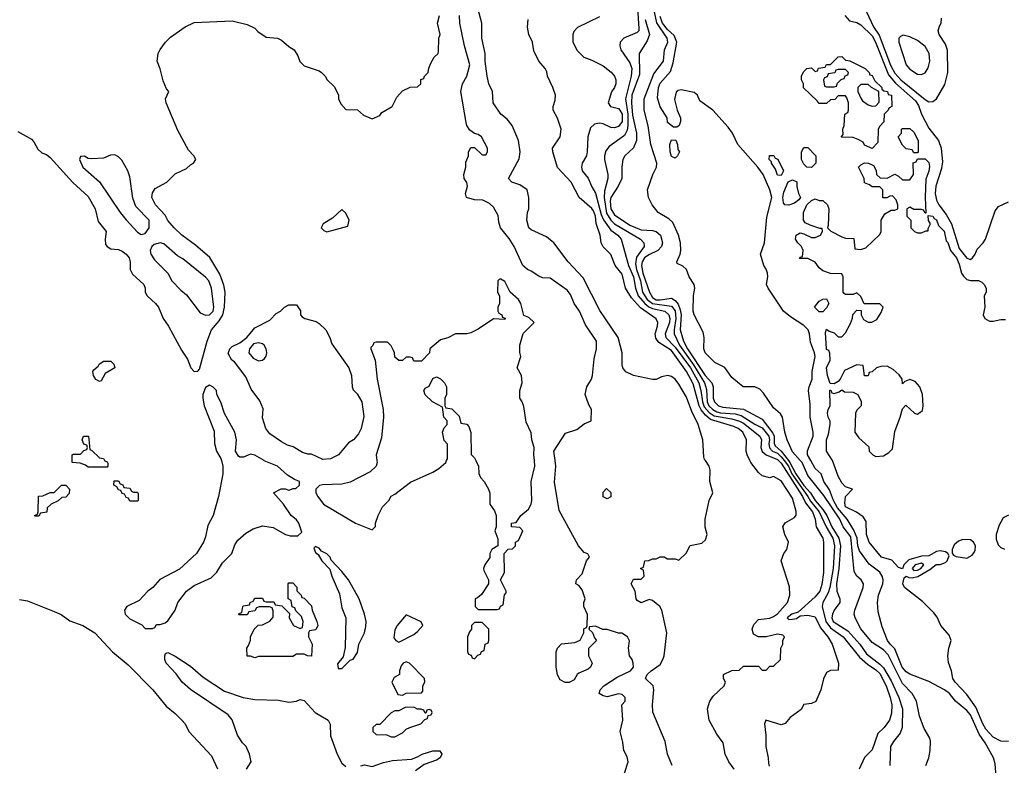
# Model space of a CAD drawing. Header units: inches. Extents: x 1793402 to 1900366, y 320852 to 470679.
# Tile 8 of 256: x 1843088 to 1848288, y 338391 to 342328. Entities that reach past the tile are written whole.
import ezdxf

# ---------------------------------------------------------------- set-up
doc = ezdxf.new("R2010")
doc.units = ezdxf.units.IN
doc.header["$MEASUREMENT"] = 0
doc.layers.add('B8343', color=7, linetype='Continuous')
doc.layers.add('B8344', color=7, linetype='Continuous')

msp = doc.modelspace()

# ---------------------------------------------------------------- linework, layer by layer
at = {"layer": 'B8343', "color": 4}
for points, elevation in [([(1843536.9, 340000), (1843538, 339998), (1843550, 339994), (1843554, 339986), (1843554, 339970), (1843550, 339966), (1843450, 339966), (1843436.4, 339976.4), (1843407.3, 339987.3), (1843366, 339990), (1843366, 340000)], 188), ([(1844153.4, 340000), (1844161, 339970), (1844161, 339930), (1844137.3, 339810), (1844110.7, 339710), (1844082.4, 339657.6), (1844070, 339598), (1844058.8, 339570), (1844022.8, 339510), (1843932.8, 339427.2), (1843828.1, 339371.9), (1843790.5, 339329.5), (1843764.7, 339310), (1843718.8, 339261.2), (1843654, 339230), (1843642, 339210), (1843644.7, 339190), (1843670, 339164.7), (1843732.7, 339132.7), (1843750, 339114), (1843790, 339114), (1843802, 339118), (1843810, 339134), (1843830, 339134), (1843856.4, 339143.6), (1843870, 339154), (1843908.9, 339211.1), (1843924, 339250), (1843968.7, 339310), (1844010, 339341), (1844098.6, 339381.4), (1844130, 339411.3), (1844160.1, 339459.9), (1844209.2, 339510), (1844223.9, 339556.1), (1844239.5, 339580.5), (1844283.2, 339616.8), (1844320.9, 339639.1), (1844370, 339654.8), (1844427.1, 339647.1), (1844492, 339610), (1844517.2, 339602.8), (1844556.4, 339603.6), (1844578, 339622), (1844562, 339670), (1844550, 339688), (1844522, 339710), (1844482, 339770), (1844428, 339830), (1844468.9, 339851.1), (1844490, 339851.3), (1844510, 339844.7), (1844532.7, 339852.7), (1844547.3, 339852.7), (1844566, 339870), (1844566, 339890), (1844540.2, 339900.2), (1844503.2, 339923.2), (1844449, 339970), (1844379.5, 339999.5), (1844378.7, 340000)], 192), ([(1844974.8, 340000), (1844976, 339990), (1844971, 339970), (1844939.1, 339940.9), (1844833.7, 339886.3), (1844790, 339876), (1844687.1, 339872.9), (1844671.1, 339868.9), (1844652, 339850), (1844652, 339830), (1844662, 339810), (1844692, 339770), (1844862, 339670), (1844950, 339634), (1844967.3, 339652.7), (1844968, 339670), (1844982, 339710), (1845004.7, 339755.3), (1845038, 339790), (1845050, 339812), (1845070, 339822), (1845152.9, 339887.1), (1845270, 339938.8), (1845302, 339958), (1845338, 339990), (1845343, 340000)], 192), ([(1845497, 340000), (1845512, 339970), (1845512.7, 339932.7), (1845522, 339910), (1845542, 339890), (1845564.7, 339850), (1845571.6, 339828.4), (1845572, 339770), (1845595.3, 339735.3), (1845604.7, 339710), (1845604.7, 339650), (1845598, 339630), (1845612.7, 339587.3), (1845614, 339550), (1845582, 339530), (1845572, 339510), (1845571.6, 339488.4), (1845544.7, 339450), (1845538, 339430), (1845539.6, 339419.6), (1845564.7, 339370), (1845564.7, 339350), (1845526.4, 339293.6), (1845505.4, 339274.6), (1845494, 339270), (1845494, 339230), (1845510, 339214), (1845610, 339214), (1845622, 339218), (1845628, 339232), (1845642, 339238), (1845648.4, 339291.6), (1845658, 339302), (1845658, 339310), (1845628, 339370), (1845648, 339410), (1845646, 339510), (1845667.3, 339532.7), (1845690, 339534), (1845706, 339550), (1845706, 339570), (1845722, 339578), (1845746, 339630), (1845730, 339646), (1845686, 339650), (1845686, 339670), (1845710, 339674), (1845735.3, 339710), (1845775.5, 339744.5), (1845789, 339770), (1845793.2, 339790), (1845789.2, 339890), (1845809.3, 339970.7), (1845806.5, 340000)], 192), ([(1846282, 338350), (1846302, 338410), (1846296.5, 338436.5), (1846279, 338470), (1846273.6, 338513.6), (1846259, 338570), (1846274, 338630), (1846268.7, 338710), (1846285.2, 338730), (1846285.2, 338750), (1846270, 338765.2), (1846250, 338769.3), (1846190, 338752.7), (1846170, 338757.2), (1846148, 338770), (1846154, 338790), (1846173.2, 338810), (1846243.3, 338856.7), (1846313.2, 338890), (1846329, 338910), (1846328.7, 338930), (1846322, 338950), (1846308.7, 338970), (1846304, 339010), (1846308.4, 339048.4), (1846298, 339070), (1846268.7, 339088.7), (1846251.3, 339088.7), (1846190, 339108), (1846168, 339108), (1846130, 339126), (1846098, 339122), (1846094, 339110), (1846112.7, 339092.7), (1846123.6, 339063.6), (1846134, 339050), (1846092.7, 339007.3), (1846092, 338970), (1846112, 338930), (1846102, 338910), (1846090, 338898), (1846042, 338878), (1846032, 338870), (1846016.9, 338843.1), (1845990, 338828), (1845968.4, 338828.4), (1845943.1, 338843.1), (1845928.9, 338868.9), (1845922, 338910), (1845922, 338990), (1845928, 339010), (1845950, 339032), (1846020.4, 339039.6), (1846048.4, 339051.6), (1846068, 339090), (1846068.4, 339111.6), (1846082, 339118), (1846086, 339130), (1846087.3, 339187.3), (1846068, 339230), (1846068, 339250), (1846075.3, 339270), (1846058, 339318), (1846040.4, 339340.4), (1846026, 339350), (1846028, 339370), (1846058, 339402), (1846082, 339470), (1846098, 339490), (1846088.4, 339508.4), (1846070, 339515.3), (1846039, 339550), (1845936.6, 339736.6), (1845912.9, 339887.1), (1845919.5, 339970), (1845915.8, 340000)], 188), ([(1846534, 338390), (1846509.5, 338450), (1846497.5, 338517.5), (1846432.1, 338672.1), (1846429.4, 338710), (1846437.2, 338790), (1846433.2, 338810), (1846393.2, 338850), (1846402.9, 338870), (1846422.9, 338890), (1846470, 338923.8), (1846485.1, 338950), (1846492.7, 338970), (1846505.2, 339090), (1846479, 339210), (1846468.7, 339230), (1846430, 339262), (1846412.7, 339267.3), (1846370, 339249), (1846350, 339262), (1846344, 339270), (1846338, 339310), (1846318, 339350), (1846330, 339374), (1846370, 339374), (1846386, 339390), (1846382, 339422), (1846366, 339430), (1846382, 339438), (1846390, 339471.3), (1846410, 339472), (1846430, 339482), (1846450, 339482), (1846470, 339492), (1846491.6, 339491.6), (1846510, 339482), (1846550, 339482), (1846570, 339474), (1846608.4, 339511.6), (1846628.9, 339551.1), (1846690, 339564.7), (1846710, 339582), (1846719, 339610), (1846709.1, 339649.1), (1846708.7, 339690), (1846728.7, 339790), (1846748, 339830), (1846733.2, 339890), (1846734.5, 339950), (1846729.3, 339970), (1846709.3, 340000)], 184), ([(1846862, 338370), (1846834, 338410), (1846814, 338450), (1846804, 338510), (1846770, 338555.3), (1846729.2, 338630), (1846721.2, 338690), (1846732.7, 338730), (1846750, 338756), (1846808.7, 338810), (1846815.3, 338830), (1846806, 338850), (1846806, 338870), (1846850, 338892), (1846887.3, 338892.7), (1846910, 338914), (1846990, 338914), (1847010, 338894), (1847030, 338894), (1847050, 338914), (1847070, 338914), (1847106, 338950), (1847108, 339010), (1847118, 339030), (1847118, 339050), (1847128, 339070), (1847119, 339079), (1847090, 339084), (1847030, 339069), (1846990, 339069.2), (1846963.3, 339083.3), (1846957, 339110), (1846964.7, 339135.3), (1846990, 339160.7), (1847050, 339168.4), (1847070, 339176.3), (1847090, 339190.7), (1847144, 339250), (1847155.3, 339290), (1847153.6, 339333.6), (1847109, 339470), (1847124, 339510), (1847139, 339530), (1847148.7, 339570), (1847129.3, 339609.3), (1847118, 339650), (1847130, 339672), (1847180.4, 339699.6), (1847188.4, 339711.6), (1847188.4, 339731.6), (1847170, 339802), (1847110, 339894), (1847070, 339915.3), (1847050, 339908.7), (1847010, 339919), (1846990, 339937.2), (1846950, 339989.2), (1846944.6, 340000)], 176), ([(1847095.5, 340000), (1847110, 339985.8), (1847222.2, 339810), (1847237.7, 339777.7), (1847275.1, 339730), (1847289.6, 339690.4), (1847295.1, 339650), (1847329.4, 339590), (1847334, 339570), (1847333, 339410), (1847325.1, 339345.1), (1847314, 339310), (1847290, 339281.1), (1847200.1, 339199.9), (1847165.2, 339190), (1847141.6, 339170), (1847150, 339161.6), (1847170, 339163), (1847190, 339166.6), (1847210, 339180.7), (1847250, 339184), (1847290, 339175.1), (1847316.8, 339116.8), (1847356.2, 339070), (1847379.5, 339030), (1847412.7, 338930), (1847410, 338894), (1847370, 338891.3), (1847350, 338882), (1847332.9, 338847.1), (1847319, 338790), (1847292.7, 338727.3), (1847270, 338718), (1847230, 338712), (1847214.6, 338685.4), (1847156.4, 338643.6), (1847130, 338612), (1847110, 338604.7), (1847028, 338630), (1847022, 338610), (1847029.6, 338550), (1847029.2, 338490), (1847041.2, 338430), (1847042, 338402), (1847046, 338386)], 172), ([(1847125, 340000), (1847148.2, 339970), (1847166.1, 339930), (1847251.4, 339811.4), (1847265.3, 339785.3), (1847311.3, 339730), (1847347.8, 339650), (1847383.1, 339590), (1847390.7, 339550), (1847383.5, 339430), (1847367.1, 339330), (1847358.6, 339301.4), (1847329.6, 339250), (1847327, 339230), (1847345, 339150), (1847370, 339117.6), (1847437.4, 339070), (1847522.7, 338962.7), (1847564.9, 338924.9), (1847610, 338895.4), (1847630, 338875.1), (1847665.1, 338810), (1847686, 338750), (1847694.7, 338710), (1847693.1, 338666.9), (1847682.7, 338630), (1847654, 338590), (1847620.7, 338559.3), (1847590, 338472), (1847550, 338432), (1847522, 338370)], 168), ([(1847148, 340000), (1847155.8, 339990), (1847187.3, 339930), (1847229.3, 339869.3), (1847264.5, 339830), (1847289.2, 339789.2), (1847330, 339742), (1847351.2, 339710), (1847378.1, 339650), (1847414.5, 339590), (1847422.9, 339550), (1847414.1, 339430), (1847401.7, 339350), (1847404.5, 339310), (1847419.7, 339270), (1847419.7, 339250), (1847389.8, 339210.2), (1847380.4, 339190), (1847377.2, 339170), (1847384.5, 339150), (1847461.1, 339101.1), (1847524.5, 339030), (1847559.6, 338979.6), (1847630, 338925.8), (1847650, 338905.3), (1847690, 338837.4), (1847730.6, 338750), (1847750.7, 338690), (1847748.2, 338590), (1847738.7, 338561.3), (1847702.7, 338517.3), (1847687.8, 338490), (1847683.5, 338390)], 164), ([(1847873.2, 338390), (1847889.3, 338430), (1847897.2, 338470), (1847898.6, 338518.6), (1847894.8, 338534.8), (1847864.9, 338584.9), (1847839.5, 338650), (1847823.6, 338730), (1847800.7, 338770), (1847750, 338823.5), (1847674, 338974), (1847650, 339001), (1847590, 339039.7), (1847530, 339111.6), (1847499.7, 339170), (1847495.6, 339190), (1847499.6, 339210), (1847543.6, 339330), (1847544.5, 339350), (1847532.7, 339370), (1847509.4, 339390), (1847495.3, 339415.3), (1847476.8, 339596.8), (1847437.8, 339650), (1847420.2, 339690), (1847335.1, 339815.1), (1847250, 339921.7), (1847219.8, 339990), (1847210.9, 340000)], 156), ([(1848246, 338330), (1848239.3, 338399.3), (1848231.8, 338430), (1848187.8, 338510), (1848156, 338556), (1848110, 338657), (1848090, 338680.7), (1848030, 338729.5), (1847998.4, 338770), (1847972.3, 338790), (1847890, 338833.6), (1847790, 338872), (1847770, 338884.5), (1847748.2, 338910), (1847710, 339006.6), (1847685.1, 339030), (1847671.8, 339050), (1847642.7, 339122.7), (1847621.2, 339201.2), (1847618, 339250), (1847623.7, 339290), (1847646, 339350), (1847647.6, 339370), (1847642.9, 339390), (1847631, 339411), (1847573.9, 339453.9), (1847523.3, 339523.3), (1847513.8, 339550), (1847510.6, 339590.6), (1847493.5, 339633.5), (1847458, 339690), (1847407.1, 339750), (1847385.8, 339790), (1847365.6, 339845.6), (1847335.6, 339890), (1847321.2, 339930), (1847290, 339959), (1847266.7, 340000)], 152), ([(1848310, 338517), (1848270, 338518.4), (1848230, 338540.5), (1848190, 338581.6), (1848174, 338610), (1848138.6, 338698.6), (1848090, 338765.1), (1848029.4, 338830), (1848016, 338850), (1848009.2, 338890), (1847993.6, 338933.6), (1847989.7, 338969.6), (1847994.7, 339010), (1848007.1, 339050), (1847997.7, 339077.7), (1847952.8, 339130), (1847933.2, 339173.2), (1847915.8, 339195.8), (1847855.5, 339255.5), (1847761.2, 339330), (1847752.3, 339350), (1847759.3, 339380.7), (1847769.4, 339390.6), (1847783.1, 339383.1), (1847801.8, 339381.8), (1847831.9, 339388.1), (1847895.1, 339424.9), (1847928.9, 339451.1), (1847950, 339451.1), (1847978.2, 339461.8), (1847986.3, 339470), (1847996.5, 339496.5), (1847989.5, 339510), (1847978, 339518), (1847950, 339523.1), (1847930, 339520.4), (1847890, 339496.9), (1847850, 339494.7), (1847784.2, 339475.8), (1847757.3, 339450), (1847750, 339428.7), (1847730, 339435.3), (1847693.6, 339473.6), (1847639, 339490), (1847575.3, 339570), (1847561.2, 339610), (1847558, 339678), (1847543.1, 339703.1), (1847507, 339727), (1847450, 339755.3), (1847445.4, 339774.6), (1847449.4, 339810.6), (1847486, 339850), (1847450, 339862), (1847430, 339882), (1847410, 339918), (1847381.2, 340000)], 148), ([(1848310, 339712), (1848281.3, 339698.7), (1848261.3, 339658.7), (1848246, 339610), (1848245.8, 339585.8), (1848256, 339556), (1848270, 339542), (1848290, 339532)], 148), ([(1843086.8, 339266.8), (1843130, 339258.8), (1843270, 339204), (1843307.5, 339187.5), (1843353.7, 339153.7), (1843422, 339130), (1843484.7, 339090), (1843578, 338990), (1843661.4, 338921.4), (1843791, 338790), (1843862.5, 338702.5), (1843910, 338664.7), (1843944.7, 338630), (1843962, 338610), (1843982, 338570), (1844101.4, 338441.4), (1844133, 338373)], 188), ([(1844286, 338370), (1844311.3, 338410), (1844301, 338450), (1844284.7, 338490), (1844264.7, 338510), (1844238, 338550), (1844210, 338632), (1844190, 338658), (1843990, 338791.3), (1843946, 338830), (1843914.4, 338874.4), (1843862, 338930), (1843854, 338950), (1843854, 338970), (1843858, 338982), (1843870, 338986), (1843910, 338968), (1843990, 338915.3), (1844056.5, 338856.5), (1844170, 338782), (1844268.9, 338748.9), (1844330, 338739), (1844454.8, 338734.8), (1844510, 338725.2), (1844550.7, 338729.3), (1844570, 338739), (1844590, 338734), (1844649, 338670), (1844718, 338630), (1844728.4, 338608.4), (1844730, 338546), (1844764, 338450), (1844790, 338402), (1844810, 338384)], 192), ([(1844890, 338389), (1844910, 338393.2), (1844950, 338385.2), (1845010, 338406), (1845056.4, 338416.4), (1845156.9, 338423.1), (1845190, 338435.3), (1845214, 338450), (1845270, 338468), (1845307.3, 338467.3), (1845318, 338450), (1845308, 338430), (1845290, 338418), (1845224, 338396), (1845178.6, 338361.4)], 192)]:
    msp.add_lwpolyline(points, dxfattribs=dict(at, elevation=elevation))
for points, elevation in [([(1843690, 339834), (1843710, 339834), (1843714, 339826), (1843714, 339790), (1843710, 339786), (1843670, 339786), (1843662, 339802), (1843650, 339806), (1843642, 339822), (1843630, 339826), (1843622, 339842), (1843610, 339846), (1843602, 339862), (1843586, 339870), (1843587.3, 339892.7), (1843610, 339894), (1843618, 339878), (1843632.7, 339872.7), (1843638, 339858), (1843670, 339854), (1843678, 339838)], 188), ([(1843170, 339706), (1843166, 339710), (1843182, 339718), (1843186, 339730), (1843187.3, 339812.7), (1843210, 339814), (1843248.9, 339831.1), (1843270, 339832), (1843309.1, 339870.9), (1843332, 339870), (1843351.3, 339850), (1843350, 339826), (1843332.7, 339807.3), (1843310, 339806), (1843291.6, 339788.4), (1843254, 339770), (1843234, 339750), (1843232, 339728), (1843198, 339722), (1843190, 339706)], 188), ([(1846190, 339798), (1846169.2, 339809.2), (1846170, 339834), (1846188, 339852), (1846210.9, 339830.9), (1846210, 339808)], 184), ([(1848070, 339583.5), (1848045.6, 339574.4), (1848024.1, 339555.9), (1848012.7, 339530), (1848012.1, 339512.1), (1848020.2, 339500.3), (1848033.5, 339493.5), (1848090, 339484.9), (1848119.1, 339500.9), (1848127.4, 339512.6), (1848134.7, 339525.3), (1848136.3, 339550), (1848124.7, 339570), (1848110, 339581.7)], 148), ([(1844650, 339546), (1844642, 339538), (1844650, 339514), (1844664.7, 339504.7), (1844684.7, 339470), (1844726, 339426), (1844736, 339390), (1844777.1, 339297.1), (1844790, 339222), (1844810.7, 339170), (1844807.3, 339012.7), (1844796, 338964), (1844766.4, 338926.4), (1844770, 338902), (1844790, 338902), (1844834, 338946), (1844850, 338952), (1844872.9, 338987.1), (1844879, 339030), (1844909.1, 339090.9), (1844916.5, 339123.5), (1844917.2, 339150), (1844909.3, 339190), (1844881.2, 339270), (1844825.2, 339370), (1844790, 339415.3), (1844734, 339474), (1844728, 339490), (1844710, 339508), (1844682, 339522), (1844670, 339538)], 192), ([(1847850, 339458), (1847817.1, 339450), (1847802.4, 339430), (1847810, 339420.3), (1847830, 339421.1), (1847847.8, 339430), (1847863.6, 339450)], 152), ([(1844630, 338968), (1844608.4, 338968.4), (1844590, 338978), (1844550, 338978), (1844530, 338966), (1844350, 338966), (1844330, 338958), (1844307.3, 338967.3), (1844290, 338968), (1844288, 339010), (1844296.4, 339023.6), (1844307.3, 339052.7), (1844308, 339070), (1844326, 339110), (1844348.4, 339131.6), (1844370, 339132), (1844408.4, 339151.6), (1844427.3, 339172.7), (1844427.3, 339207.3), (1844422, 339222), (1844407.3, 339227.3), (1844352.7, 339227.3), (1844338, 339222), (1844330, 339206), (1844298, 339202), (1844290, 339186), (1844246, 339186), (1844247.3, 339192.7), (1844262, 339198), (1844266, 339230), (1844270, 339234), (1844302, 339238), (1844306, 339250), (1844322, 339258), (1844330, 339274), (1844370, 339274), (1844378, 339258), (1844390, 339254), (1844430, 339254), (1844438, 339238), (1844472.7, 339232.7), (1844512.7, 339192.7), (1844512, 339170), (1844534, 339130), (1844570, 339114), (1844582, 339118), (1844586, 339150), (1844576.4, 339176.4), (1844547.3, 339207.3), (1844542, 339222), (1844527.3, 339227.3), (1844522, 339262), (1844506, 339270), (1844506, 339350), (1844510, 339354), (1844530, 339354), (1844551.6, 339331.6), (1844552.7, 339312.7), (1844574, 339290), (1844578, 339278), (1844590, 339274), (1844630, 339234), (1844632, 339210), (1844658, 339150), (1844662, 339130), (1844654, 339110), (1844650, 339106), (1844618, 339102), (1844614, 339090), (1844614, 339070), (1844632, 339030)], 188), ([(1845130, 339186), (1845082, 339130), (1845070, 339106), (1845064.7, 339064.7), (1845074, 339050), (1845090, 339042), (1845170, 339082), (1845190, 339098), (1845218, 339130), (1845208.4, 339148.4)], 192), ([(1845530, 339146), (1845490, 339146), (1845474, 339130), (1845474, 339110), (1845463.6, 339096.4), (1845454, 339070), (1845454, 338990), (1845458, 338978), (1845472.7, 338972.7), (1845478, 338958), (1845490, 338954), (1845507.3, 338972.7), (1845522, 338978), (1845527.3, 338992.7), (1845542, 338998), (1845546, 339030), (1845562, 339038), (1845566, 339050), (1845566, 339110)], 192), ([(1845130, 338938), (1845114, 338930), (1845103.6, 338916.4), (1845094, 338890), (1845094, 338870), (1845065.4, 338854.6), (1845054, 338830), (1845085.4, 338765.4), (1845110, 338762), (1845130, 338772), (1845210, 338774), (1845218, 338782), (1845218, 338810), (1845228, 338830), (1845226, 338850), (1845146, 338930)], 192), ([(1845170, 338698), (1845123.6, 338696.4), (1845090, 338678), (1845070, 338678), (1845050, 338668.7), (1844990, 338606), (1844970, 338606), (1844954, 338590), (1844954, 338570), (1844970, 338554), (1845027.3, 338552.7), (1845050, 338542), (1845070, 338542), (1845110, 338562), (1845130, 338582), (1845148.7, 338591.3), (1845206, 338610), (1845227.3, 338632.7), (1845242, 338638), (1845246, 338654), (1845262, 338658), (1845266, 338670), (1845262, 338682), (1845250, 338686), (1845238, 338682), (1845234, 338666), (1845230, 338666), (1845222, 338682), (1845207.3, 338687.3), (1845190, 338688)], 192)]:
    msp.add_lwpolyline(points, close=True, dxfattribs=dict(at, elevation=elevation))
at = {"layer": 'B8344', "color": 4}
for points, elevation in [([(1846709.3, 340000), (1846705.6, 340005.6), (1846700.5, 340020.5), (1846695.6, 340110), (1846672.1, 340190), (1846638.7, 340258.7), (1846610, 340335.6), (1846570, 340404.5), (1846550, 340429.5), (1846530, 340444.5), (1846510.7, 340449.3), (1846477.3, 340442.7), (1846450, 340429), (1846430, 340429), (1846330, 340449.2), (1846289.5, 340469.5), (1846274, 340490), (1846270, 340506), (1846269.6, 340570), (1846249.5, 340650), (1846152.5, 340792.5), (1846064.9, 340964.9), (1845985.2, 341050), (1845908.7, 341150), (1845870, 341181.2), (1845790, 341219.3), (1845777.2, 341230), (1845766, 341270), (1845769.2, 341310), (1845777.2, 341330), (1845777.2, 341390), (1845769, 341430), (1845730, 341456), (1845688, 341470), (1845669, 341490), (1845726.3, 341593.7), (1845732, 341630), (1845722.7, 341690), (1845689.2, 341770), (1845663.2, 341803.2), (1845629, 341830), (1845589.4, 341889.4), (1845585.2, 341950), (1845565.2, 341990), (1845557.2, 342030), (1845546.6, 342110), (1845546.6, 342150), (1845529.4, 342230), (1845529.5, 342310), (1845491.7, 342451.7)], 184), ([(1847210.9, 340000), (1847170, 340046), (1847141.7, 340110), (1847129.7, 340150.3), (1847116, 340230), (1847107, 340247), (1847070, 340279.3), (1847016.8, 340356.8), (1846996.8, 340376.8), (1846970, 340389.6), (1846909.7, 340389.7), (1846850, 340438.4), (1846811.9, 340491.9), (1846758.6, 340518.6), (1846708.4, 340570), (1846701, 340590), (1846703.9, 340650), (1846698.6, 340678.6), (1846650, 340769.5), (1846645.3, 340790), (1846647.3, 340872.8), (1846654, 340910), (1846649.6, 340930), (1846624.2, 340970), (1846610, 341009.3), (1846590, 341027), (1846560.2, 341040.2), (1846559, 341050), (1846577, 341090), (1846580.5, 341110), (1846577.7, 341150), (1846567.3, 341190), (1846537.3, 341257.3), (1846517, 341277), (1846459.3, 341310), (1846429, 341350), (1846409.2, 341389.2), (1846404, 341430), (1846432, 341510), (1846451.2, 341548.8), (1846453, 341570), (1846421.5, 341670), (1846407.8, 341767.8), (1846386.4, 341850), (1846386.2, 341910), (1846437.4, 342042.6), (1846488.7, 342110), (1846494, 342170), (1846511.1, 342210), (1846508.2, 342230), (1846452.5, 342312.5), (1846425.4, 342445.4)], 156), ([(1846351.1, 342390), (1846358, 342282), (1846357.2, 342270), (1846350, 342261), (1846278, 342230), (1846259, 342210), (1846257.2, 342190), (1846262.7, 342170), (1846310, 342101.2), (1846321.3, 342070), (1846318.3, 342030), (1846287.1, 341910), (1846300.2, 341830), (1846299.8, 341770), (1846295.6, 341744.4), (1846282.7, 341717.3), (1846200.5, 341659.5), (1846184.4, 341635.6), (1846177, 341610), (1846177, 341590), (1846193.6, 341510), (1846193.6, 341490), (1846177.4, 341422.6), (1846174.6, 341390), (1846187.1, 341307.1), (1846209.9, 341269.9), (1846230, 341250.9), (1846366.6, 341170), (1846384.5, 341150), (1846387, 341130), (1846346.5, 341073.5), (1846340.4, 341039.6), (1846345.4, 341010), (1846367, 340950), (1846377.3, 340890), (1846402.9, 340850), (1846429.5, 340829.5), (1846530, 340815.8), (1846550, 340791.2), (1846554.2, 340750), (1846544.4, 340690), (1846545.3, 340670), (1846572.1, 340610), (1846646.6, 340506.6), (1846704.5, 340410), (1846715, 340375), (1846719.5, 340310), (1846728.3, 340290), (1846749.1, 340269.1), (1846770, 340258), (1846790, 340252.7), (1846867.4, 340247.4), (1846898.6, 340238.6), (1846970, 340192.8), (1847010, 340172.9), (1847045.3, 340130), (1847049, 340110), (1847044.5, 340090), (1847047.4, 340067.4), (1847064, 340050), (1847090, 340038.6), (1847110, 340019.4), (1847125, 340000)], 168), ([(1847561, 342370), (1847597.4, 342290), (1847626.5, 342246.5), (1847687.8, 342087.8), (1847710, 342046), (1847742, 342010), (1847870, 341907.7), (1847890, 341894), (1847910, 341896), (1847930, 341911.3), (1847974.2, 341985.8), (1847989.5, 342050), (1847987.9, 342167.9), (1847978.3, 342198.3), (1847944.5, 342250), (1847939.3, 342270), (1847945.6, 342294.4), (1847955.3, 342310), (1847956.4, 342336.4)], 156), ([(1843078, 341738), (1843150, 341698), (1843163.5, 341683.5), (1843184, 341644), (1843206, 341626), (1843230, 341616), (1843250, 341601), (1843368.5, 341468.5), (1843450, 341394.8), (1843487.3, 341330), (1843503.5, 341263.5), (1843544.7, 341210), (1843538.8, 341170), (1843542, 341142), (1843550.6, 341130.6), (1843570, 341118.8), (1843610, 341114.8), (1843630, 341106), (1843650, 341091), (1843666, 341070), (1843670.8, 341050), (1843671, 341010), (1843684, 340984), (1843744.7, 340930), (1843751, 340910), (1843751, 340890), (1843761, 340870), (1843806, 340830), (1843821, 340810), (1843846, 340750), (1843874.8, 340710), (1843943.1, 340583.1), (1843975.2, 340535.2), (1843991.3, 340490), (1844010, 340471.3), (1844028.4, 340471.6), (1844037.2, 340482.8), (1844077.6, 340630), (1844102, 340690), (1844142, 340738), (1844160.5, 340770), (1844169.7, 340810), (1844174, 340890), (1844166.3, 340926.3), (1844144.7, 340984.7), (1844092, 341072), (1844017.2, 341137.2), (1843944, 341190), (1843904, 341230), (1843870, 341268.7), (1843856, 341296), (1843805.2, 341350), (1843785.2, 341390), (1843790, 341414), (1843803.1, 341436.9), (1843866, 341470), (1843910, 341514), (1843970, 341542), (1843990, 341562), (1844006, 341570), (1844018, 341590), (1844008, 341610), (1843980.2, 341640.2), (1843924.1, 341744.1), (1843862, 341890), (1843858, 341910), (1843875.3, 341950), (1843864, 341964), (1843845.2, 342005.2), (1843829.3, 342069.3), (1843814, 342110), (1843819, 342150), (1843829.4, 342170.6), (1843859, 342210), (1843884.8, 342235.2), (1843962, 342290), (1844010, 342314), (1844210, 342322.8), (1844290, 342302.8), (1844330, 342282.8), (1844345.3, 342265.3), (1844390, 342236.3), (1844450, 342231), (1844470, 342221), (1844510, 342186), (1844538, 342170), (1844558, 342138), (1844567.9, 342107.9), (1844590, 342084.7), (1844670, 342058), (1844682, 342050), (1844702, 342030), (1844711.6, 342011.6), (1844750, 341974), (1844772, 341930), (1844772, 341910), (1844783.6, 341883.6), (1844810, 341854), (1844871.6, 341851.6), (1844903.6, 341823.6), (1844950, 341804.7), (1844990, 341822), (1845001.2, 341838.8), (1845055.3, 341870), (1845080.2, 341919.8), (1845110, 341952), (1845150, 341972), (1845190, 341974), (1845206, 341990), (1845207.3, 342012.7), (1845222, 342018), (1845226, 342030), (1845246, 342050), (1845248.4, 342071.6), (1845260.4, 342099.6), (1845278, 342130), (1845298, 342150), (1845300.4, 342159.6), (1845302, 342230), (1845308, 342250), (1845295.3, 342310), (1845305.2, 342350)], 192), ([(1845915.8, 340000), (1845909.5, 340050), (1845970, 340144.7), (1846030, 340164.7), (1846070, 340194), (1846106, 340210), (1846108, 340270), (1846094.6, 340294.6), (1846075.3, 340350), (1846084, 340390), (1846108.7, 340430), (1846114, 340450), (1846122, 340538), (1846134, 340590), (1846134, 340630), (1846076.6, 340716.6), (1846044.5, 340790), (1846017, 340830), (1845997, 340877), (1845980.1, 340900.1), (1845890, 340962.7), (1845850, 340966), (1845830, 340973.2), (1845790, 341001.2), (1845769.6, 341009.6), (1845745.2, 341030), (1845699.3, 341130), (1845673.1, 341173.1), (1845628, 341230), (1845619, 341259), (1845614.8, 341294.8), (1845590, 341339), (1845570, 341357.2), (1845534.8, 341374.8), (1845490, 341377.2), (1845448, 341390), (1845442, 341410), (1845453.2, 341450), (1845449.1, 341469.1), (1845435.3, 341490), (1845434, 341510), (1845444, 341550), (1845444.7, 341575.3), (1845458, 341610), (1845458, 341630), (1845470, 341654), (1845490, 341654), (1845530, 341614), (1845550, 341614), (1845558, 341630), (1845558, 341650), (1845528, 341710), (1845510, 341722), (1845490, 341728), (1845465.6, 341745.6), (1845449.3, 341769.3), (1845445.6, 341785.6), (1845417.2, 341950), (1845426, 341990), (1845449.3, 342030), (1845466, 342090), (1845437, 342190), (1845412.3, 342310), (1845411.8, 342350)], 188), ([(1846944.6, 340000), (1846929.5, 340030), (1846924.5, 340050), (1846927.3, 340110), (1846907.6, 340150), (1846882, 340170), (1846860, 340180), (1846737, 340217), (1846710, 340239.8), (1846687.7, 340267.7), (1846676.7, 340290), (1846645.1, 340405.1), (1846610, 340471.1), (1846530, 340580.8), (1846464.1, 340624.1), (1846447, 340647), (1846444.4, 340670), (1846456.9, 340710), (1846458.4, 340730), (1846450, 340749), (1846366, 340806), (1846320, 340860), (1846287.6, 340910), (1846270, 340984), (1846232.3, 341030), (1846210, 341089), (1846170, 341129.2), (1846159.3, 341150), (1846154.5, 341190), (1846132.1, 341252.1), (1846128.6, 341290), (1846118.4, 341318.4), (1846110, 341331.2), (1846042.7, 341390), (1846001.2, 341470), (1845927.7, 341547.7), (1845903.7, 341630), (1845902, 341650), (1845942.9, 341710), (1845947.6, 341750), (1845927.9, 341807.9), (1845906, 341850), (1845905.2, 341870), (1845916, 341904), (1845917.2, 341930), (1845904, 341970), (1845875.3, 342030), (1845872.9, 342052.9), (1845864, 342070), (1845829.2, 342110), (1845803.2, 342163.2), (1845797.2, 342210), (1845777.2, 342250), (1845769.4, 342289.4), (1845773.2, 342330)], 176), ([(1846150, 342342.8), (1846033.6, 342286.4), (1846014.6, 342265.4), (1846008.7, 342250), (1846008.9, 342211.1), (1846030, 342168), (1846068, 342130), (1846110, 342115.3), (1846170, 342085.2), (1846211.7, 342051.7), (1846229.2, 342030), (1846236, 342010), (1846236, 341990), (1846229.3, 341970), (1846213.3, 341946.7), (1846196, 341890), (1846208.7, 341870), (1846250, 341858.7), (1846257.4, 341850), (1846270, 341828.7), (1846270, 341791.3), (1846250, 341764.6), (1846230, 341757), (1846210, 341759.3), (1846170, 341778.8), (1846150, 341782.8), (1846123.7, 341776.3), (1846103.2, 341756.8), (1846089.2, 341710), (1846086, 341630), (1846080.9, 341610), (1846059.5, 341570), (1846055.1, 341550), (1846059.5, 341530), (1846091.2, 341491.2), (1846110, 341445.2), (1846130, 341412.7), (1846158.9, 341298.9), (1846171, 341271), (1846210, 341217.4), (1846247, 341190), (1846265.6, 341170), (1846303.1, 341030), (1846330.6, 340970), (1846340.3, 340910), (1846355, 340870), (1846389.4, 340829.4), (1846410, 340812.2), (1846430, 340803.7), (1846496.2, 340790), (1846516, 340770), (1846522, 340750), (1846519.8, 340730), (1846496.4, 340670), (1846501.1, 340650), (1846550, 340598.8), (1846630.5, 340490), (1846674.3, 340410), (1846685.8, 340370), (1846694, 340310), (1846703.8, 340283.8), (1846730, 340253.7), (1846756.7, 340236.7), (1846850, 340221), (1846890, 340208.9), (1846910, 340198), (1846996.9, 340130), (1847006, 340110), (1847003, 340070), (1847008.7, 340048.7), (1847030.6, 340030.6), (1847090, 340005.3), (1847095.5, 340000)], 172), ([(1846391.9, 342330), (1846413.6, 342250), (1846402.5, 342217.5), (1846360.5, 342150), (1846361, 342038.9), (1846321.5, 341930), (1846318.8, 341890), (1846325, 341825), (1846345.8, 341730), (1846345.6, 341690), (1846330, 341652.4), (1846284.5, 341610), (1846273.6, 341590), (1846267.9, 341552.1), (1846268, 341490), (1846249.7, 341450), (1846209.9, 341390.1), (1846206, 341370), (1846210.7, 341330), (1846230, 341298), (1846310, 341243.1), (1846370, 341219.3), (1846430, 341215.6), (1846449.2, 341210), (1846472.4, 341190), (1846483.9, 341150), (1846477.6, 341130), (1846458.9, 341110), (1846410, 341086), (1846387.7, 341070), (1846375.5, 341050), (1846371.6, 341030), (1846379.9, 340990), (1846414, 340890), (1846430, 340861), (1846449.4, 340849.4), (1846470, 340848.5), (1846530, 340857.7), (1846550, 340845.7), (1846565.6, 340825.6), (1846576.8, 340796.8), (1846580.9, 340770), (1846576.5, 340690), (1846594.4, 340630), (1846615.3, 340590), (1846709, 340450), (1846744.4, 340410), (1846749.8, 340389.8), (1846749.8, 340330), (1846756.9, 340310), (1846778.4, 340290), (1846802, 340282), (1846911.4, 340271.4), (1847010, 340219.7), (1847065.8, 340145.8), (1847073, 340130), (1847073.6, 340090), (1847078.6, 340078.6), (1847110, 340049.1), (1847148, 340000)], 164), ([(1847266.7, 340000), (1847249.6, 340030), (1847248.2, 340051.8), (1847278, 340130), (1847278, 340150), (1847262.7, 340230), (1847262.5, 340297.5), (1847254, 340370), (1847257, 340390), (1847273, 340430), (1847272.8, 340470), (1847289.7, 340550), (1847286.3, 340570), (1847264.7, 340624.7), (1847259.6, 340670), (1847251.5, 340690), (1847230, 340714), (1847159.8, 340759.8), (1847122.9, 340790), (1847041.2, 340910), (1847032.3, 340930), (1847039.7, 340970), (1847036.9, 340990), (1847030.9, 341010.9), (1847018.4, 341030), (1847000.9, 341090), (1847022.4, 341150), (1847034.5, 341285.5), (1847060.5, 341390), (1847050, 341429.2), (1847014, 341510), (1846986.9, 341550), (1846880.5, 341670), (1846853.3, 341730), (1846830, 341760.9), (1846749.3, 341850), (1846679.7, 341899.7), (1846667.6, 341930), (1846650, 341944.7), (1846582, 341958), (1846564.9, 341955.1), (1846554.8, 341945.2), (1846546.4, 341906.4), (1846561, 341850), (1846578, 341810), (1846578, 341790), (1846571.1, 341768.9), (1846559.6, 341760.4), (1846540.4, 341760.4), (1846510, 341786), (1846508, 341810), (1846470, 341868), (1846456.5, 341916.5), (1846461.6, 341970), (1846470, 341994), (1846525.6, 342054.4), (1846540.2, 342099.8), (1846559.3, 342210), (1846544.7, 342244.7), (1846510, 342275.8), (1846482.9, 342310), (1846470, 342346)], 152), ([(1847445.3, 342350), (1847470, 342323.1), (1847510, 342313.4), (1847530, 342301.7), (1847590, 342243.6), (1847608.2, 342210), (1847676.5, 342036.5), (1847713.1, 341993.1), (1847819.6, 341899.6), (1847834.4, 341874.4), (1847850.2, 341830), (1847890, 341756.4), (1847940.3, 341690), (1847954.3, 341650), (1847962.5, 341577.5), (1847957.1, 341542.9), (1847927.1, 341450), (1847923.9, 341410), (1847930, 341376), (1847941.7, 341350), (1847980.5, 341300.5), (1848008.9, 341250), (1848050, 341119.3), (1848090, 341068.7), (1848110, 341062), (1848120.7, 341070), (1848134.7, 341090), (1848144.2, 341115.8), (1848177, 341150), (1848189.4, 341170), (1848240.7, 341319.3), (1848258, 341342), (1848310, 341367.3)], 152), ([(1847381.2, 340000), (1847380.9, 340000.9), (1847349.2, 340050), (1847349.3, 340109.3), (1847360.4, 340139.6), (1847368.7, 340190), (1847368.4, 340208.4), (1847358, 340230), (1847355.3, 340250), (1847358, 340270), (1847368, 340290), (1847367.3, 340372.7), (1847372.7, 340372.7), (1847378, 340358), (1847390, 340354), (1847416.4, 340363.6), (1847430, 340374), (1847443.6, 340363.6), (1847490, 340362), (1847514, 340350), (1847531.6, 340311.6), (1847532, 340290), (1847510, 340266), (1847502, 340250), (1847498, 340150), (1847519.6, 340119.6), (1847572.7, 340072.7), (1847574, 340050), (1847594, 340030), (1847610, 340022), (1847650, 340024.7), (1847678, 340042), (1847698, 340062), (1847710, 340154), (1847739, 340230), (1847750, 340274), (1847768, 340292), (1847814, 340250), (1847830, 340246), (1847856, 340264), (1847859, 340290), (1847855.3, 340350), (1847842, 340390), (1847817.2, 340417.2), (1847790, 340428), (1847762, 340418), (1847750, 340406), (1847748.7, 340430), (1847733.2, 340453.2), (1847702, 340482), (1847670, 340498), (1847636.4, 340496.4), (1847614, 340490), (1847590, 340468), (1847574, 340466), (1847570, 340448), (1847550, 340448), (1847542, 340502), (1847510, 340506), (1847444.7, 340475.3), (1847422, 340430), (1847410, 340418), (1847390, 340406), (1847368, 340408), (1847355.3, 340450), (1847349.3, 340490), (1847368, 340530), (1847367.3, 340567.3), (1847362, 340582), (1847350, 340586), (1847349.3, 340590.7), (1847344, 340676), (1847350, 340694), (1847363.6, 340683.6), (1847390, 340674), (1847410, 340654), (1847430, 340654), (1847450, 340674), (1847476.4, 340723.6), (1847487.3, 340752.7), (1847488.4, 340771.6), (1847510, 340794), (1847532, 340792), (1847532, 340770), (1847545.4, 340745.4), (1847570, 340731.3), (1847588.4, 340731.6), (1847614.6, 340745.4), (1847638, 340782), (1847648, 340810), (1847630, 340828), (1847547.3, 340827.3), (1847530, 340866), (1847510, 340886), (1847490, 340878), (1847450, 340878), (1847442, 340882), (1847438, 340890), (1847438, 340970), (1847430, 340986), (1847370, 340988.7), (1847330, 341002), (1847310, 341018), (1847290, 341048), (1847250, 341068), (1847207.3, 341067.3), (1847210, 341074), (1847222, 341078), (1847226, 341110), (1847218, 341130), (1847198, 341150), (1847186, 341170), (1847188.9, 341191.1), (1847210, 341202), (1847230, 341198), (1847270, 341178), (1847290, 341178), (1847318, 341190), (1847328, 341210), (1847326, 341226), (1847314, 341226), (1847263.1, 341243.1), (1847236.4, 341256.4), (1847228, 341270), (1847228, 341310), (1847246, 341350), (1847270, 341374), (1847290, 341382), (1847310, 341374), (1847330, 341374), (1847354, 341350), (1847362, 341330), (1847358, 341242), (1847354, 341230), (1847371.3, 341211.3), (1847430, 341182), (1847450, 341174), (1847492.7, 341172.7), (1847498, 341118), (1847530, 341114), (1847556.4, 341123.6), (1847630, 341194), (1847638, 341210), (1847638, 341270), (1847656.4, 341303.6), (1847690, 341322), (1847710, 341322), (1847726, 341330), (1847726, 341350), (1847716.4, 341376.4), (1847698, 341398), (1847683.6, 341396.4), (1847667.3, 341387.3), (1847647.3, 341387.3), (1847646, 341430), (1847630, 341446), (1847590, 341446), (1847576.4, 341456.4), (1847550, 341466), (1847548, 341490), (1847518, 341550), (1847530, 341562), (1847550, 341572), (1847571.1, 341571.1), (1847598, 341558), (1847611.6, 341531.6), (1847614, 341510), (1847632.7, 341492.7), (1847670, 341492), (1847710, 341512), (1847730, 341502), (1847750, 341482), (1847790, 341482), (1847808, 341510), (1847807.3, 341572.7), (1847822, 341578), (1847830, 341594), (1847870, 341594), (1847890, 341574), (1847894, 341554), (1847890, 341528), (1847873.7, 341486.3), (1847870.4, 341390.4), (1847874, 341306), (1847870, 341306), (1847862, 341322), (1847850, 341326), (1847810, 341326), (1847790, 341338), (1847774, 341330), (1847774, 341290), (1847794, 341270), (1847794, 341230), (1847814, 341210), (1847830, 341202), (1847850, 341202), (1847874, 341214), (1847886, 341214), (1847886, 341226), (1847898, 341250), (1847888.4, 341268.4), (1847886, 341294), (1847910, 341291.3), (1847918, 341278), (1847930, 341271.3), (1847940.7, 341240.7), (1847970, 341210.8), (1847981.1, 341161.1), (1847990, 341151), (1848004.9, 341110), (1848035.8, 341070), (1848050, 341038), (1848062.8, 340990), (1848073.2, 340973.2), (1848090, 340956), (1848110, 340951), (1848151.1, 340951.1), (1848170, 340942), (1848182, 340930), (1848192, 340910), (1848192, 340890), (1848182, 340870), (1848186, 340810), (1848176, 340770), (1848184.7, 340750), (1848210, 340736), (1848230, 340736), (1848270, 340744.7), (1848295.3, 340744.7)], 148), ([(1845806.5, 340000), (1845803.7, 340030), (1845805.2, 340070), (1845793.2, 340110), (1845790, 340146), (1845763.2, 340203.2), (1845750, 340286), (1845742, 340310), (1845729, 340330), (1845729.1, 340370.9), (1845742, 340410), (1845739, 340450), (1845715.3, 340490), (1845734, 340550), (1845728.9, 340571.1), (1845728.7, 340610), (1845748, 340672), (1845806, 340730), (1845776.4, 340756.4), (1845750, 340766), (1845735.3, 340830), (1845722, 340850), (1845678, 340890), (1845650, 340946), (1845630, 340958), (1845622, 340958), (1845614, 340950), (1845612, 340890), (1845622, 340870), (1845622, 340830), (1845614, 340810), (1845614, 340790), (1845618, 340778), (1845634, 340770), (1845638, 340758), (1845652.7, 340752.7), (1845650, 340746), (1845590, 340748), (1845510, 340694), (1845470, 340674), (1845450, 340669), (1845390, 340668.7), (1845350, 340648.7), (1845310, 340638), (1845254, 340590), (1845252, 340570), (1845210, 340526), (1845170, 340526), (1845162, 340542), (1845150, 340546), (1845130, 340546), (1845110, 340528), (1845090, 340528), (1845070, 340546), (1845068, 340570), (1845062, 340582), (1845050, 340606), (1845030, 340626), (1844970, 340626), (1844958, 340622), (1844952.7, 340607.3), (1844942, 340598), (1844942, 340590), (1844964.7, 340530), (1844975.5, 340430), (1845008, 340270), (1845010.4, 340230), (1844998.8, 340121.2), (1844971, 340030), (1844974.8, 340000)], 192), ([(1844378.7, 340000), (1844330, 340029), (1844306.4, 340033.6), (1844270, 340018), (1844250, 340018), (1844243.1, 340023.1), (1844228.7, 340050), (1844233.2, 340110), (1844225.2, 340150), (1844169.5, 340249.5), (1844150, 340308), (1844128.7, 340350), (1844128, 340370), (1844110, 340388), (1844090, 340398), (1844070, 340386), (1844056, 340350), (1844054.8, 340330), (1844062.8, 340290), (1844115.9, 340155.9), (1844117.3, 340090), (1844126.8, 340050), (1844150.7, 340010.7), (1844153.4, 340000)], 192), ([(1845343, 340000), (1845348, 340010), (1845347.3, 340087.3), (1845330, 340106), (1845322, 340150), (1845330, 340174), (1845346, 340190), (1845346, 340210), (1845328, 340230), (1845322, 340282), (1845268, 340310), (1845230, 340348), (1845222, 340370), (1845230, 340382), (1845250, 340394), (1845270, 340434), (1845290, 340442), (1845310, 340432), (1845332, 340410), (1845342, 340390), (1845342, 340350), (1845334, 340330), (1845334, 340290), (1845338, 340278), (1845370, 340274), (1845410, 340234), (1845418, 340198), (1845450, 340192), (1845459.6, 340179.6), (1845471.6, 340148.4), (1845472.7, 340032.7), (1845490, 340014), (1845497, 340000)], 192), ([(1843366, 340000), (1843366, 340030), (1843370, 340034), (1843410, 340034), (1843427.3, 340052.7), (1843442, 340058), (1843446, 340070), (1843442, 340082), (1843427.3, 340087.3), (1843418, 340110), (1843426, 340130), (1843452, 340130), (1843458, 340058), (1843470, 340054), (1843510, 340014), (1843530, 340012), (1843536.9, 340000)], 188)]:
    msp.add_lwpolyline(points, dxfattribs=dict(at, elevation=elevation))
for points, elevation in [([(1847753.4, 342246.6), (1847739.9, 342240.1), (1847730.7, 342230), (1847730.6, 342210), (1847770.4, 342090), (1847790, 342067.2), (1847830, 342041.1), (1847850, 342038.7), (1847870, 342048.4), (1847885.5, 342074.5), (1847894.5, 342110), (1847890.9, 342150), (1847870, 342187.3), (1847830, 342218), (1847790, 342238.7)], 164), ([(1847590, 341648), (1847550, 341666), (1847542, 341682), (1847516.4, 341696.4), (1847490, 341706), (1847427.3, 341707.3), (1847438, 341722), (1847435.3, 341750), (1847442, 341770), (1847446, 341830), (1847462, 341838), (1847466, 341850), (1847466, 341890), (1847456.4, 341916.4), (1847450, 341926), (1847410, 341926), (1847392.7, 341907.3), (1847370, 341906), (1847350, 341886), (1847310, 341886), (1847300.4, 341900.4), (1847228.4, 341968.4), (1847228, 341990), (1847218, 342010), (1847218, 342030), (1847227.3, 342052.7), (1847246, 342070), (1847270, 342074), (1847290, 342054), (1847302, 342058), (1847307.3, 342072.7), (1847342, 342078), (1847348.9, 342091.1), (1847370, 342092), (1847410, 342132), (1847430, 342134), (1847450, 342114), (1847471.6, 342111.6), (1847554, 342070), (1847574, 342050), (1847578, 342038), (1847590, 342034), (1847604.7, 342004.7), (1847642, 341970), (1847642, 341962), (1847652, 341952), (1847672, 341950), (1847674, 341934), (1847692, 341930), (1847694, 341870), (1847678, 341862), (1847674, 341850), (1847654, 341830), (1847651.6, 341788.4), (1847630, 341766), (1847622, 341750), (1847619.6, 341680.4)], 148), ([(1847450, 342066), (1847410, 342066), (1847398, 342062), (1847392.7, 342047.3), (1847358, 342042), (1847352.7, 342027.3), (1847338, 342022), (1847334, 342010), (1847338, 341978), (1847350, 341974), (1847390, 341974), (1847402, 341978), (1847407.3, 341992.7), (1847427.3, 342012.7), (1847442, 342018), (1847447.3, 342032.7), (1847462, 342038), (1847466, 342050)], 148), ([(1847570, 341986), (1847530, 341986), (1847514, 341970), (1847514, 341950), (1847532, 341910), (1847539.6, 341899.6), (1847570, 341878), (1847590, 341872), (1847610, 341874), (1847627.3, 341892.7), (1847626, 341950), (1847586, 341970)], 148), ([(1847810, 341626), (1847802, 341642), (1847770, 341646), (1847750, 341666), (1847728, 341710), (1847746, 341730), (1847746, 341750), (1847750, 341754), (1847790, 341754), (1847810, 341734), (1847834, 341690), (1847834, 341630), (1847830, 341626)], 148), ([(1846550, 341598), (1846530, 341606), (1846524, 341630), (1846522, 341670), (1846530, 341694), (1846552.7, 341692.7), (1846562, 341670), (1846563.6, 341643.6), (1846572, 341630), (1846562, 341610)], 152), ([(1847270, 341548), (1847246, 341550), (1847230, 341566), (1847218, 341590), (1847218, 341630), (1847230, 341654), (1847250, 341654), (1847292, 341610), (1847292, 341570)], 148), ([(1843590, 341614), (1843567.9, 341612.1), (1843530, 341597.2), (1843470, 341594), (1843450, 341595.3), (1843430, 341608), (1843410, 341606), (1843404.7, 341590), (1843421, 341550), (1843510, 341471.3), (1843618.8, 341310), (1843650, 341271), (1843710, 341206), (1843730, 341194.8), (1843750, 341198.8), (1843771.4, 341228.6), (1843771.6, 341270), (1843702, 341342), (1843685.8, 341385.8), (1843670, 341498), (1843659.3, 341530), (1843626.8, 341586.8), (1843610, 341604)], 196), ([(1847110, 341506), (1847090, 341508), (1847079, 341539), (1847058, 341570), (1847058, 341578), (1847048.9, 341588.9), (1847046, 341590), (1847048.4, 341611.6), (1847071.6, 341611.6), (1847078, 341598), (1847092, 341592), (1847122, 341530)], 148), ([(1847150, 341348.7), (1847128.7, 341350), (1847121.5, 341361.5), (1847118, 341390), (1847123.2, 341416.8), (1847147.3, 341472.7), (1847170, 341482), (1847191.6, 341471.6), (1847192.7, 341447.3), (1847202, 341410), (1847212, 341390), (1847203.6, 341376.4), (1847179.8, 341360.2)], 148), ([(1844790, 341326), (1844739.8, 341280.2), (1844691.3, 341250), (1844681, 341230), (1844694.4, 341214.4), (1844710, 341207.7), (1844822, 341238), (1844828, 341270), (1844810, 341306)], 192), ([(1843830, 341149.6), (1843798.8, 341141.2), (1843786.8, 341130), (1843778, 341110), (1843780.5, 341090), (1843799.9, 341059.9), (1843870.5, 340990.5), (1843891, 340950), (1843939.8, 340899.8), (1843970, 340876), (1844040.5, 340780.5), (1844070, 340767.2), (1844090, 340770.4), (1844100.4, 340779.6), (1844109.6, 340790), (1844114, 340810), (1844100.5, 340910), (1844087, 340950), (1844070, 340969.4), (1843950, 341065.2), (1843921.3, 341081.3), (1843850, 341144.5)], 196), ([(1844690, 340006), (1844630, 340034), (1844610, 340034), (1844582, 340042), (1844532.9, 340072.9), (1844502, 340082), (1844470, 340099), (1844410, 340142), (1844389, 340170), (1844370, 340226), (1844373.6, 340273.6), (1844356, 340316), (1844310, 340378), (1844283.1, 340443.1), (1844222, 340522), (1844208.7, 340530), (1844190, 340566), (1844198, 340590), (1844210, 340602), (1844250, 340622), (1844288, 340650), (1844330, 340702), (1844410, 340742), (1844443.1, 340776.9), (1844466, 340790), (1844486, 340810), (1844510, 340822), (1844550, 340822), (1844571.3, 340791.3), (1844572, 340770), (1844579.6, 340759.6), (1844594, 340750), (1844654.4, 340734.4), (1844670, 340724.7), (1844704.7, 340690), (1844726, 340650), (1844736.9, 340616.9), (1844826, 340490), (1844841, 340450), (1844844.7, 340390), (1844850, 340374), (1844870, 340352), (1844894.8, 340310), (1844906.4, 340233.6), (1844890.8, 340170), (1844878, 340142), (1844852, 340110), (1844825.4, 340094.6), (1844771.3, 340030), (1844730, 340009.2)], 188), ([(1847310, 340786), (1847286, 340810), (1847310, 340842), (1847330, 340852), (1847350, 340854), (1847362, 340830), (1847350, 340806), (1847330, 340786)], 148), ([(1844350, 340621.2), (1844323.5, 340616.5), (1844302, 340590), (1844298, 340570), (1844321.4, 340541.4), (1844350, 340526.8), (1844370, 340531), (1844381.2, 340538.8), (1844389.3, 340550.7), (1844392.7, 340570), (1844389.3, 340590), (1844379, 340610), (1844370, 340617.2)], 188), ([(1843510, 340418), (1843490, 340428.7), (1843478, 340450), (1843475.3, 340470), (1843480.2, 340479.8), (1843502, 340498), (1843508.7, 340510), (1843530, 340524.7), (1843570, 340524.7), (1843584.7, 340510), (1843590.9, 340489.1), (1843539.6, 340460.4), (1843518, 340422)], 188)]:
    msp.add_lwpolyline(points, close=True, dxfattribs=dict(at, elevation=elevation))

doc.saveas('drawing.dxf')
